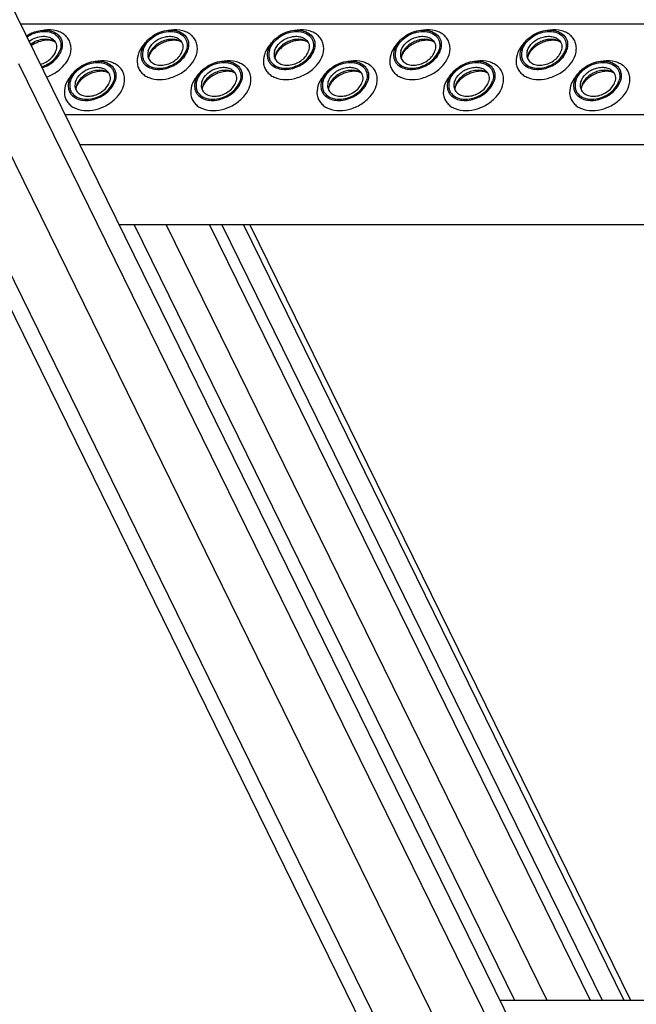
# Model space of a CAD drawing. Header units: millimetres. Extents: x 0 to 2100, y 0 to 2970.
# Tile 14 of 23: x 1361 to 1478, y 1220 to 1406. Entities that reach past the tile are written whole.
import ezdxf

# ---------------------------------------------------------------- set-up
doc = ezdxf.new("R2010")
doc.units = ezdxf.units.MM
doc.header["$LTSCALE"] = 193.6
doc.layers.get('0').update_dxf_attribs({"linetype": 'CONTINUOUS'})

msp = doc.modelspace()

# ---------------------------------------------------------------- linework, layer by layer
at = {"color": 7, "linetype": 'CONTINUOUS'}
for p, q in [((1249.74, 1575.74), (1615.79, 829.81)), ((1324.13, 1481.98), (1640.26, 837.79)), ((1651.29, 1367.48), (1380.32, 1367.48)), ((1397.44, 1367.48), (1469.52, 1220.59)), ((1399.74, 1367.48), (1471.82, 1220.59)), ((1405.09, 1367.48), (1477.18, 1220.59)), ((1452.4, 1220.59), (1723.37, 1220.59))]:
    msp.add_line(p, q, dxfattribs=at)
at = {"color": 9, "linetype": 'CONTINUOUS'}
for p, q in [((1253.97, 1573.53), (1620.02, 827.6)), ((1310.05, 1481.98), (1631.18, 827.6)), ((1361.63, 1405.56), (1632.6, 1405.56)), ((1361.22, 1398.02), (1452.74, 1211.54)), ((1370.09, 1388.33), (1641.06, 1388.33)), ((1372.85, 1382.71), (1643.82, 1382.71)), ((1383.13, 1367.48), (1455.21, 1220.59)), ((1389.23, 1367.48), (1461.31, 1220.59)), ((1403.85, 1367.48), (1475.93, 1220.59))]:
    msp.add_line(p, q, dxfattribs=at)
at = {"color": 7, "linetype": 'CONTINUOUS'}
for centre, radius, start, end in [((1388.45, 1398.91), 2.59, 168.513, 169.2517), ((1388.58, 1398.88), 2.72, 162.7878, 168.4703), ((1412.38, 1398.91), 2.59, 168.513, 169.2517), ((1412.51, 1398.88), 2.72, 162.7878, 168.4703), ((1436.31, 1398.91), 2.59, 168.513, 169.2517), ((1436.44, 1398.88), 2.72, 162.7878, 168.4703), ((1460.24, 1398.91), 2.59, 168.513, 169.2517), ((1460.37, 1398.88), 2.72, 162.7878, 168.4703), ((1374.67, 1393.03), 2.59, 168.513, 169.2517), ((1374.8, 1393.01), 2.72, 162.7878, 168.4703), ((1398.6, 1393.03), 2.59, 168.513, 169.2517), ((1398.73, 1393.01), 2.72, 162.7878, 168.4703), ((1422.53, 1393.03), 2.59, 168.513, 169.2517), ((1422.66, 1393.01), 2.72, 162.7878, 168.4703), ((1446.46, 1393.03), 2.59, 168.513, 169.2517), ((1446.59, 1393.01), 2.72, 162.7878, 168.4703), ((1470.39, 1393.03), 2.59, 168.513, 169.2517), ((1470.52, 1393.01), 2.72, 162.7878, 168.4703)]:
    msp.add_arc(centre, radius, start, end, dxfattribs=at)
for points, knots in [([(1362.76, 1403.26), (1363.4, 1403.68), (1364.77, 1404.29), (1366.62, 1404.41), (1367.91, 1404.04), (1368.69, 1403.56), (1369.25, 1402.89), (1369.45, 1402.36), (1369.5, 1402.08)], [0, 0, 0, 0, 0.287424, 0.55583, 0.677112, 0.789251, 0.895213, 1, 1, 1, 1]), ([(1384.58, 1400.62), (1384.87, 1401.54), (1385.88, 1402.81), (1387.64, 1403.86), (1389.16, 1404.32), (1390.66, 1404.38), (1392, 1404.01), (1393.01, 1403.22), (1393.35, 1402.47), (1393.43, 1402.08)], [0, 0, 0, 0, 0.256023, 0.397887, 0.538537, 0.670709, 0.789982, 0.897281, 1, 1, 1, 1]), ([(1408.51, 1400.62), (1408.8, 1401.54), (1409.81, 1402.81), (1411.57, 1403.86), (1413.09, 1404.32), (1414.59, 1404.38), (1415.93, 1404.01), (1416.94, 1403.22), (1417.28, 1402.47), (1417.36, 1402.08)], [0, 0, 0, 0, 0.256023, 0.397887, 0.538537, 0.670709, 0.789982, 0.897281, 1, 1, 1, 1]), ([(1432.44, 1400.62), (1432.73, 1401.54), (1433.74, 1402.81), (1435.5, 1403.86), (1437.02, 1404.32), (1438.52, 1404.38), (1439.86, 1404.01), (1440.87, 1403.22), (1441.21, 1402.47), (1441.29, 1402.08)], [0, 0, 0, 0, 0.256023, 0.397887, 0.538537, 0.670709, 0.789982, 0.897281, 1, 1, 1, 1]), ([(1456.37, 1400.62), (1456.66, 1401.54), (1457.67, 1402.81), (1459.43, 1403.86), (1460.95, 1404.32), (1462.45, 1404.38), (1463.79, 1404.01), (1464.8, 1403.22), (1465.14, 1402.47), (1465.22, 1402.08)], [0, 0, 0, 0, 0.256023, 0.397887, 0.538537, 0.670709, 0.789982, 0.897281, 1, 1, 1, 1]), ([(1362.86, 1403.06), (1363.57, 1403.55), (1364.79, 1404.05), (1366.45, 1404.14), (1367.56, 1403.91), (1368.48, 1403.38), (1369.09, 1402.59), (1369.33, 1401.61), (1369.22, 1400.94), (1369.12, 1400.62)], [0, 0, 0, 0, 0.290973, 0.428661, 0.555062, 0.669878, 0.777224, 0.884745, 1, 1, 1, 1]), ([(1363.26, 1402.25), (1363.64, 1402.53), (1364.47, 1402.97), (1365.8, 1403.24), (1367.05, 1403.09), (1367.74, 1402.66), (1367.98, 1402.38)], [0, 0, 0, 0, 0.276369, 0.544556, 0.787129, 1, 1, 1, 1]), ([(1368.21, 1402.06), (1367.92, 1402.27), (1367.2, 1402.59), (1365.98, 1402.64), (1364.71, 1402.34), (1363.92, 1401.91), (1363.55, 1401.65)], [0, 0, 0, 0, 0.218133, 0.463132, 0.728602, 1, 1, 1, 1]), ([(1368.21, 1402.06), (1368.03, 1402.19), (1367.45, 1402.41), (1366.35, 1402.46), (1364.99, 1402.14), (1364.1, 1401.69), (1363.68, 1401.4)], [0, 0, 0, 0, 0.14019, 0.378556, 0.679914, 1, 1, 1, 1]), ([(1367.98, 1402.38), (1368.09, 1402.26), (1368.28, 1401.98), (1368.5, 1401.31), (1368.44, 1400.77), (1368.34, 1400.43)], [0, 0, 0, 0, 0.242965, 0.486066, 1, 1, 1, 1]), ([(1384.86, 1400.62), (1385.01, 1401.1), (1385.55, 1402.05), (1386.79, 1403.16), (1388.34, 1403.91), (1389.98, 1404.19), (1391.5, 1403.96), (1392.51, 1403.3), (1392.99, 1402.57), (1393.25, 1401.73), (1393.19, 1401.04), (1393.05, 1400.62)], [0, 0, 0, 0, 0.126005, 0.265198, 0.409334, 0.548109, 0.673462, 0.783988, 0.836431, 0.88895, 1, 1, 1, 1]), ([(1385.82, 1400.43), (1386, 1401.01), (1386.59, 1401.82), (1387.63, 1402.58), (1388.56, 1402.99), (1389.53, 1403.19), (1390.47, 1403.17), (1391.3, 1402.91), (1391.74, 1402.58), (1391.91, 1402.38)], [0, 0, 0, 0, 0.246125, 0.38243, 0.520512, 0.654784, 0.780538, 0.895274, 1, 1, 1, 1]), ([(1392.14, 1402.06), (1391.69, 1402.39), (1390.79, 1402.65), (1389.59, 1402.57), (1388.63, 1402.31), (1387.73, 1401.85), (1386.94, 1401.24), (1386.34, 1400.52), (1386.07, 1399.96), (1385.98, 1399.69)], [0, 0, 0, 0, 0.223873, 0.351612, 0.485909, 0.622361, 0.75614, 0.882948, 1, 1, 1, 1]), ([(1392.14, 1402.06), (1392.02, 1402.15), (1391.67, 1402.31), (1390.98, 1402.44), (1390.08, 1402.41), (1388.71, 1402.08), (1387.43, 1401.37), (1386.48, 1400.41), (1386.15, 1399.9), (1386.04, 1399.66)], [0, 0, 0, 0, 0.061788, 0.160605, 0.290161, 0.439176, 0.748377, 0.887348, 1, 1, 1, 1]), ([(1391.91, 1402.38), (1392.02, 1402.26), (1392.21, 1401.98), (1392.43, 1401.31), (1392.37, 1400.77), (1392.27, 1400.43)], [0, 0, 0, 0, 0.242965, 0.486066, 1, 1, 1, 1]), ([(1408.79, 1400.62), (1408.94, 1401.1), (1409.48, 1402.05), (1410.72, 1403.16), (1412.27, 1403.91), (1413.91, 1404.19), (1415.42, 1403.96), (1416.44, 1403.3), (1416.92, 1402.57), (1417.18, 1401.73), (1417.12, 1401.04), (1416.98, 1400.62)], [0, 0, 0, 0, 0.126005, 0.265198, 0.409334, 0.548109, 0.673462, 0.783988, 0.836431, 0.88895, 1, 1, 1, 1]), ([(1409.75, 1400.43), (1409.93, 1401.01), (1410.52, 1401.82), (1411.56, 1402.58), (1412.49, 1402.99), (1413.46, 1403.19), (1414.4, 1403.17), (1415.23, 1402.91), (1415.67, 1402.58), (1415.84, 1402.38)], [0, 0, 0, 0, 0.246125, 0.38243, 0.520512, 0.654784, 0.780538, 0.895274, 1, 1, 1, 1]), ([(1416.07, 1402.06), (1415.62, 1402.39), (1414.72, 1402.65), (1413.52, 1402.57), (1412.56, 1402.31), (1411.66, 1401.85), (1410.87, 1401.24), (1410.27, 1400.52), (1410, 1399.96), (1409.91, 1399.69)], [0, 0, 0, 0, 0.223873, 0.351612, 0.485909, 0.622361, 0.75614, 0.882948, 1, 1, 1, 1]), ([(1416.07, 1402.06), (1415.95, 1402.15), (1415.6, 1402.31), (1414.91, 1402.44), (1414.01, 1402.41), (1412.64, 1402.08), (1411.36, 1401.37), (1410.41, 1400.41), (1410.08, 1399.9), (1409.97, 1399.66)], [0, 0, 0, 0, 0.061788, 0.160605, 0.290161, 0.439176, 0.748377, 0.887348, 1, 1, 1, 1]), ([(1415.84, 1402.38), (1415.95, 1402.26), (1416.14, 1401.98), (1416.36, 1401.31), (1416.3, 1400.77), (1416.2, 1400.43)], [0, 0, 0, 0, 0.242965, 0.486066, 1, 1, 1, 1]), ([(1432.72, 1400.62), (1432.87, 1401.1), (1433.41, 1402.05), (1434.65, 1403.16), (1436.2, 1403.91), (1437.84, 1404.19), (1439.35, 1403.96), (1440.37, 1403.3), (1440.85, 1402.57), (1441.11, 1401.73), (1441.05, 1401.04), (1440.91, 1400.62)], [0, 0, 0, 0, 0.126005, 0.265198, 0.409334, 0.548109, 0.673462, 0.783988, 0.836431, 0.88895, 1, 1, 1, 1]), ([(1433.68, 1400.43), (1433.86, 1401.01), (1434.45, 1401.82), (1435.49, 1402.58), (1436.42, 1402.99), (1437.39, 1403.19), (1438.33, 1403.17), (1439.16, 1402.91), (1439.6, 1402.58), (1439.77, 1402.38)], [0, 0, 0, 0, 0.246125, 0.38243, 0.520512, 0.654784, 0.780538, 0.895274, 1, 1, 1, 1]), ([(1440, 1402.06), (1439.55, 1402.39), (1438.65, 1402.65), (1437.45, 1402.57), (1436.49, 1402.31), (1435.59, 1401.85), (1434.8, 1401.24), (1434.2, 1400.52), (1433.93, 1399.96), (1433.84, 1399.69)], [0, 0, 0, 0, 0.223873, 0.351612, 0.485909, 0.622361, 0.75614, 0.882948, 1, 1, 1, 1]), ([(1440, 1402.06), (1439.88, 1402.15), (1439.53, 1402.31), (1438.84, 1402.44), (1437.94, 1402.41), (1436.57, 1402.08), (1435.29, 1401.37), (1434.34, 1400.41), (1434.01, 1399.9), (1433.9, 1399.66)], [0, 0, 0, 0, 0.061788, 0.160605, 0.290161, 0.439176, 0.748377, 0.887348, 1, 1, 1, 1]), ([(1439.77, 1402.38), (1439.88, 1402.26), (1440.07, 1401.98), (1440.29, 1401.31), (1440.23, 1400.77), (1440.13, 1400.43)], [0, 0, 0, 0, 0.242965, 0.486066, 1, 1, 1, 1]), ([(1456.65, 1400.62), (1456.8, 1401.1), (1457.34, 1402.05), (1458.58, 1403.16), (1460.13, 1403.91), (1461.77, 1404.19), (1463.28, 1403.96), (1464.3, 1403.3), (1464.78, 1402.57), (1465.04, 1401.73), (1464.98, 1401.04), (1464.84, 1400.62)], [0, 0, 0, 0, 0.126005, 0.265198, 0.409334, 0.548109, 0.673462, 0.783988, 0.836431, 0.88895, 1, 1, 1, 1]), ([(1457.61, 1400.43), (1457.79, 1401.01), (1458.38, 1401.82), (1459.42, 1402.58), (1460.35, 1402.99), (1461.32, 1403.19), (1462.26, 1403.17), (1463.09, 1402.91), (1463.53, 1402.58), (1463.7, 1402.38)], [0, 0, 0, 0, 0.246125, 0.38243, 0.520512, 0.654784, 0.780538, 0.895274, 1, 1, 1, 1]), ([(1463.93, 1402.06), (1463.48, 1402.39), (1462.58, 1402.65), (1461.38, 1402.57), (1460.42, 1402.31), (1459.51, 1401.85), (1458.73, 1401.24), (1458.13, 1400.52), (1457.86, 1399.96), (1457.77, 1399.69)], [0, 0, 0, 0, 0.223873, 0.351612, 0.485909, 0.622361, 0.75614, 0.882948, 1, 1, 1, 1]), ([(1463.93, 1402.06), (1463.81, 1402.15), (1463.46, 1402.31), (1462.77, 1402.44), (1461.87, 1402.41), (1460.5, 1402.08), (1459.22, 1401.37), (1458.27, 1400.41), (1457.94, 1399.9), (1457.83, 1399.66)], [0, 0, 0, 0, 0.061788, 0.160605, 0.290161, 0.439176, 0.748377, 0.887348, 1, 1, 1, 1]), ([(1463.7, 1402.38), (1463.81, 1402.26), (1464, 1401.98), (1464.22, 1401.31), (1464.16, 1400.77), (1464.06, 1400.43)], [0, 0, 0, 0, 0.242965, 0.486066, 1, 1, 1, 1]), ([(1365.63, 1397.41), (1366.45, 1397.67), (1367.9, 1398.5), (1368.9, 1399.88), (1369.12, 1400.62)], [0, 0, 0, 0, 0.525775, 1, 1, 1, 1]), ([(1365.73, 1397.21), (1366.59, 1397.5), (1368.11, 1398.38), (1369.16, 1399.84), (1369.4, 1400.62)], [0, 0, 0, 0, 0.525888, 1, 1, 1, 1]), ([(1369.5, 1402.08), (1369.52, 1401.97), (1369.58, 1401.48), (1369.51, 1400.98), (1369.4, 1400.62)], [0, 0, 0, 0, 0.240827, 1, 1, 1, 1]), ([(1384.58, 1400.62), (1384.44, 1400.16), (1384.37, 1399.42), (1384.65, 1398.53), (1384.91, 1398.15), (1385.06, 1397.98)], [0, 0, 0, 0, 0.513998, 0.757111, 1, 1, 1, 1]), ([(1384.86, 1400.62), (1384.72, 1400.19), (1384.66, 1399.5), (1384.92, 1398.67), (1385.4, 1397.94), (1386.42, 1397.28), (1387.93, 1397.05), (1389.57, 1397.33), (1391.12, 1398.08), (1392.36, 1399.18), (1392.9, 1400.13), (1393.05, 1400.62)], [0, 0, 0, 0, 0.11105, 0.163569, 0.216012, 0.326538, 0.451891, 0.590666, 0.734802, 0.873995, 1, 1, 1, 1]), ([(1385.06, 1397.98), (1385.29, 1397.71), (1385.89, 1397.26), (1387.01, 1396.9), (1388.28, 1396.87), (1389.6, 1397.14), (1390.87, 1397.7), (1392.29, 1398.73), (1393.09, 1399.83), (1393.33, 1400.62)], [0, 0, 0, 0, 0.104679, 0.219356, 0.345073, 0.479342, 0.617452, 0.753801, 1, 1, 1, 1]), ([(1393.43, 1402.08), (1393.45, 1401.97), (1393.51, 1401.48), (1393.44, 1400.98), (1393.33, 1400.62)], [0, 0, 0, 0, 0.240827, 1, 1, 1, 1]), ([(1408.51, 1400.62), (1408.37, 1400.16), (1408.3, 1399.42), (1408.58, 1398.53), (1408.84, 1398.15), (1408.99, 1397.98)], [0, 0, 0, 0, 0.513998, 0.757111, 1, 1, 1, 1]), ([(1408.79, 1400.62), (1408.65, 1400.19), (1408.59, 1399.5), (1408.85, 1398.67), (1409.33, 1397.94), (1410.34, 1397.28), (1411.86, 1397.05), (1413.5, 1397.33), (1415.05, 1398.08), (1416.29, 1399.18), (1416.83, 1400.13), (1416.98, 1400.62)], [0, 0, 0, 0, 0.11105, 0.163569, 0.216012, 0.326538, 0.451891, 0.590666, 0.734802, 0.873995, 1, 1, 1, 1]), ([(1408.99, 1397.98), (1409.22, 1397.71), (1409.82, 1397.26), (1410.94, 1396.9), (1412.21, 1396.87), (1413.53, 1397.14), (1414.8, 1397.7), (1416.22, 1398.73), (1417.02, 1399.83), (1417.26, 1400.62)], [0, 0, 0, 0, 0.104679, 0.219356, 0.345073, 0.479342, 0.617452, 0.753801, 1, 1, 1, 1]), ([(1417.36, 1402.08), (1417.38, 1401.97), (1417.44, 1401.48), (1417.37, 1400.98), (1417.26, 1400.62)], [0, 0, 0, 0, 0.240827, 1, 1, 1, 1]), ([(1432.44, 1400.62), (1432.3, 1400.16), (1432.23, 1399.42), (1432.51, 1398.53), (1432.77, 1398.15), (1432.92, 1397.98)], [0, 0, 0, 0, 0.513998, 0.757111, 1, 1, 1, 1]), ([(1432.72, 1400.62), (1432.58, 1400.19), (1432.52, 1399.5), (1432.78, 1398.67), (1433.26, 1397.94), (1434.27, 1397.28), (1435.79, 1397.05), (1437.43, 1397.33), (1438.98, 1398.08), (1440.22, 1399.18), (1440.76, 1400.13), (1440.91, 1400.62)], [0, 0, 0, 0, 0.11105, 0.163569, 0.216012, 0.326538, 0.451891, 0.590666, 0.734802, 0.873995, 1, 1, 1, 1]), ([(1432.92, 1397.98), (1433.15, 1397.71), (1433.75, 1397.26), (1434.87, 1396.9), (1436.14, 1396.87), (1437.46, 1397.14), (1438.73, 1397.7), (1440.15, 1398.73), (1440.95, 1399.83), (1441.19, 1400.62)], [0, 0, 0, 0, 0.104679, 0.219356, 0.345073, 0.479342, 0.617452, 0.753801, 1, 1, 1, 1]), ([(1441.29, 1402.08), (1441.31, 1401.97), (1441.37, 1401.48), (1441.3, 1400.98), (1441.19, 1400.62)], [0, 0, 0, 0, 0.240827, 1, 1, 1, 1]), ([(1456.37, 1400.62), (1456.23, 1400.16), (1456.16, 1399.42), (1456.44, 1398.53), (1456.7, 1398.15), (1456.85, 1397.98)], [0, 0, 0, 0, 0.513998, 0.757111, 1, 1, 1, 1]), ([(1456.65, 1400.62), (1456.51, 1400.19), (1456.45, 1399.5), (1456.71, 1398.67), (1457.19, 1397.94), (1458.2, 1397.28), (1459.72, 1397.05), (1461.36, 1397.33), (1462.91, 1398.08), (1464.15, 1399.18), (1464.69, 1400.13), (1464.84, 1400.62)], [0, 0, 0, 0, 0.11105, 0.163569, 0.216012, 0.326538, 0.451891, 0.590666, 0.734802, 0.873995, 1, 1, 1, 1]), ([(1456.85, 1397.98), (1457.08, 1397.71), (1457.68, 1397.26), (1458.8, 1396.9), (1460.07, 1396.87), (1461.39, 1397.14), (1462.66, 1397.7), (1464.08, 1398.73), (1464.88, 1399.83), (1465.12, 1400.62)], [0, 0, 0, 0, 0.104679, 0.219356, 0.345073, 0.479342, 0.617452, 0.753801, 1, 1, 1, 1]), ([(1465.22, 1402.08), (1465.24, 1401.97), (1465.3, 1401.48), (1465.23, 1400.98), (1465.12, 1400.62)], [0, 0, 0, 0, 0.240827, 1, 1, 1, 1]), ([(1365.42, 1397.85), (1366.09, 1398.04), (1367.31, 1398.69), (1368.15, 1399.82), (1368.34, 1400.43)], [0, 0, 0, 0, 0.525171, 1, 1, 1, 1]), ([(1385.82, 1400.43), (1385.8, 1400.34), (1385.71, 1399.99), (1385.7, 1399.62), (1385.75, 1399.36)], [0, 0, 0, 0, 0.262254, 1, 1, 1, 1]), ([(1385.75, 1399.36), (1385.8, 1399.08), (1386.05, 1398.52), (1386.8, 1397.93), (1387.79, 1397.66), (1388.89, 1397.7), (1390.01, 1398.04), (1391.31, 1398.81), (1392.06, 1399.75), (1392.27, 1400.43)], [0, 0, 0, 0, 0.102742, 0.21, 0.32922, 0.461363, 0.602021, 0.743916, 1, 1, 1, 1]), ([(1385.94, 1399.39), (1385.93, 1399.35), (1385.89, 1399.21), (1385.87, 1399.08), (1385.87, 1398.98)], [0, 0, 0, 0, 0.304395, 1, 1, 1, 1]), ([(1386.04, 1399.66), (1386.03, 1399.63), (1385.99, 1399.55), (1385.96, 1399.45), (1385.94, 1399.39)], [0, 0, 0, 0, 0.268631, 1, 1, 1, 1]), ([(1409.75, 1400.43), (1409.72, 1400.34), (1409.64, 1399.99), (1409.63, 1399.62), (1409.68, 1399.36)], [0, 0, 0, 0, 0.262254, 1, 1, 1, 1]), ([(1409.68, 1399.36), (1409.73, 1399.08), (1409.98, 1398.52), (1410.73, 1397.93), (1411.71, 1397.66), (1412.82, 1397.7), (1413.94, 1398.04), (1415.24, 1398.81), (1415.99, 1399.75), (1416.2, 1400.43)], [0, 0, 0, 0, 0.102742, 0.21, 0.32922, 0.461363, 0.602021, 0.743916, 1, 1, 1, 1]), ([(1409.87, 1399.39), (1409.86, 1399.35), (1409.82, 1399.21), (1409.8, 1399.08), (1409.8, 1398.98)], [0, 0, 0, 0, 0.304395, 1, 1, 1, 1]), ([(1409.97, 1399.66), (1409.96, 1399.63), (1409.92, 1399.55), (1409.89, 1399.45), (1409.87, 1399.39)], [0, 0, 0, 0, 0.268631, 1, 1, 1, 1]), ([(1433.68, 1400.43), (1433.65, 1400.34), (1433.57, 1399.99), (1433.56, 1399.62), (1433.61, 1399.36)], [0, 0, 0, 0, 0.262254, 1, 1, 1, 1]), ([(1433.61, 1399.36), (1433.66, 1399.08), (1433.91, 1398.52), (1434.66, 1397.93), (1435.64, 1397.66), (1436.75, 1397.7), (1437.87, 1398.04), (1439.17, 1398.81), (1439.92, 1399.75), (1440.13, 1400.43)], [0, 0, 0, 0, 0.102742, 0.21, 0.32922, 0.461363, 0.602021, 0.743916, 1, 1, 1, 1]), ([(1433.8, 1399.39), (1433.79, 1399.35), (1433.75, 1399.21), (1433.73, 1399.08), (1433.73, 1398.98)], [0, 0, 0, 0, 0.304395, 1, 1, 1, 1]), ([(1433.9, 1399.66), (1433.89, 1399.63), (1433.85, 1399.55), (1433.82, 1399.45), (1433.8, 1399.39)], [0, 0, 0, 0, 0.268631, 1, 1, 1, 1]), ([(1457.61, 1400.43), (1457.58, 1400.34), (1457.5, 1399.99), (1457.49, 1399.62), (1457.54, 1399.36)], [0, 0, 0, 0, 0.262254, 1, 1, 1, 1]), ([(1457.54, 1399.36), (1457.59, 1399.08), (1457.84, 1398.52), (1458.59, 1397.93), (1459.57, 1397.66), (1460.68, 1397.7), (1461.8, 1398.04), (1463.1, 1398.81), (1463.85, 1399.75), (1464.06, 1400.43)], [0, 0, 0, 0, 0.102742, 0.21, 0.32922, 0.461363, 0.602021, 0.743916, 1, 1, 1, 1]), ([(1457.73, 1399.39), (1457.72, 1399.35), (1457.68, 1399.21), (1457.66, 1399.08), (1457.66, 1398.98)], [0, 0, 0, 0, 0.304395, 1, 1, 1, 1]), ([(1457.83, 1399.66), (1457.82, 1399.63), (1457.78, 1399.55), (1457.75, 1399.45), (1457.73, 1399.39)], [0, 0, 0, 0, 0.268631, 1, 1, 1, 1]), ([(1370.8, 1394.74), (1371.09, 1395.67), (1372.1, 1396.94), (1373.86, 1397.98), (1375.38, 1398.45), (1376.88, 1398.51), (1378.22, 1398.14), (1379.23, 1397.35), (1379.57, 1396.59), (1379.65, 1396.21)], [0, 0, 0, 0, 0.256023, 0.397887, 0.538537, 0.670709, 0.789982, 0.897281, 1, 1, 1, 1]), ([(1371.08, 1394.74), (1371.23, 1395.23), (1371.77, 1396.18), (1373.01, 1397.29), (1374.56, 1398.03), (1376.2, 1398.31), (1377.71, 1398.08), (1378.73, 1397.42), (1379.21, 1396.69), (1379.47, 1395.86), (1379.41, 1395.17), (1379.27, 1394.74)], [0, 0, 0, 0, 0.126005, 0.265198, 0.409334, 0.548109, 0.673462, 0.783988, 0.836431, 0.88895, 1, 1, 1, 1]), ([(1372.04, 1394.56), (1372.22, 1395.14), (1372.81, 1395.95), (1373.85, 1396.7), (1374.78, 1397.12), (1375.75, 1397.32), (1376.69, 1397.29), (1377.52, 1397.04), (1377.96, 1396.7), (1378.13, 1396.51)], [0, 0, 0, 0, 0.246125, 0.38243, 0.520512, 0.654784, 0.780538, 0.895274, 1, 1, 1, 1]), ([(1394.73, 1394.74), (1395.02, 1395.67), (1396.03, 1396.94), (1397.79, 1397.98), (1399.31, 1398.45), (1400.81, 1398.51), (1402.15, 1398.14), (1403.16, 1397.35), (1403.5, 1396.59), (1403.58, 1396.21)], [0, 0, 0, 0, 0.256023, 0.397887, 0.538537, 0.670709, 0.789982, 0.897281, 1, 1, 1, 1]), ([(1395.01, 1394.74), (1395.16, 1395.23), (1395.7, 1396.18), (1396.94, 1397.29), (1398.49, 1398.03), (1400.12, 1398.31), (1401.64, 1398.08), (1402.66, 1397.42), (1403.14, 1396.69), (1403.4, 1395.86), (1403.33, 1395.17), (1403.2, 1394.74)], [0, 0, 0, 0, 0.126005, 0.265198, 0.409334, 0.548109, 0.673462, 0.783988, 0.836431, 0.88895, 1, 1, 1, 1]), ([(1395.97, 1394.56), (1396.15, 1395.14), (1396.74, 1395.95), (1397.78, 1396.7), (1398.71, 1397.12), (1399.68, 1397.32), (1400.62, 1397.29), (1401.45, 1397.04), (1401.89, 1396.7), (1402.06, 1396.51)], [0, 0, 0, 0, 0.246125, 0.38243, 0.520512, 0.654784, 0.780538, 0.895274, 1, 1, 1, 1]), ([(1418.66, 1394.74), (1418.95, 1395.67), (1419.96, 1396.94), (1421.72, 1397.98), (1423.24, 1398.45), (1424.74, 1398.51), (1426.08, 1398.14), (1427.09, 1397.35), (1427.43, 1396.59), (1427.51, 1396.21)], [0, 0, 0, 0, 0.256023, 0.397887, 0.538537, 0.670709, 0.789982, 0.897281, 1, 1, 1, 1]), ([(1418.94, 1394.74), (1419.09, 1395.23), (1419.63, 1396.18), (1420.87, 1397.29), (1422.42, 1398.03), (1424.05, 1398.31), (1425.57, 1398.08), (1426.59, 1397.42), (1427.07, 1396.69), (1427.33, 1395.86), (1427.26, 1395.17), (1427.13, 1394.74)], [0, 0, 0, 0, 0.126005, 0.265198, 0.409334, 0.548109, 0.673462, 0.783988, 0.836431, 0.88895, 1, 1, 1, 1]), ([(1419.9, 1394.56), (1420.08, 1395.14), (1420.67, 1395.95), (1421.71, 1396.7), (1422.64, 1397.12), (1423.61, 1397.32), (1424.55, 1397.29), (1425.38, 1397.04), (1425.82, 1396.7), (1425.99, 1396.51)], [0, 0, 0, 0, 0.246125, 0.38243, 0.520512, 0.654784, 0.780538, 0.895274, 1, 1, 1, 1]), ([(1442.59, 1394.74), (1442.88, 1395.67), (1443.89, 1396.94), (1445.65, 1397.98), (1447.17, 1398.45), (1448.67, 1398.51), (1450.01, 1398.14), (1451.02, 1397.35), (1451.36, 1396.59), (1451.44, 1396.21)], [0, 0, 0, 0, 0.256023, 0.397887, 0.538537, 0.670709, 0.789982, 0.897281, 1, 1, 1, 1]), ([(1442.87, 1394.74), (1443.01, 1395.23), (1443.56, 1396.18), (1444.8, 1397.29), (1446.35, 1398.03), (1447.98, 1398.31), (1449.5, 1398.08), (1450.52, 1397.42), (1451, 1396.69), (1451.26, 1395.86), (1451.19, 1395.17), (1451.06, 1394.74)], [0, 0, 0, 0, 0.126005, 0.265198, 0.409334, 0.548109, 0.673462, 0.783988, 0.836431, 0.88895, 1, 1, 1, 1]), ([(1443.83, 1394.56), (1444.01, 1395.14), (1444.6, 1395.95), (1445.64, 1396.7), (1446.57, 1397.12), (1447.54, 1397.32), (1448.48, 1397.29), (1449.31, 1397.04), (1449.75, 1396.7), (1449.92, 1396.51)], [0, 0, 0, 0, 0.246125, 0.38243, 0.520512, 0.654784, 0.780538, 0.895274, 1, 1, 1, 1]), ([(1466.52, 1394.74), (1466.81, 1395.67), (1467.82, 1396.94), (1469.58, 1397.98), (1471.1, 1398.45), (1472.6, 1398.51), (1473.94, 1398.14), (1474.95, 1397.35), (1475.29, 1396.59), (1475.37, 1396.21)], [0, 0, 0, 0, 0.256023, 0.397887, 0.538537, 0.670709, 0.789982, 0.897281, 1, 1, 1, 1]), ([(1466.8, 1394.74), (1466.94, 1395.23), (1467.49, 1396.18), (1468.73, 1397.29), (1470.28, 1398.03), (1471.91, 1398.31), (1473.43, 1398.08), (1474.45, 1397.42), (1474.93, 1396.69), (1475.19, 1395.86), (1475.12, 1395.17), (1474.99, 1394.74)], [0, 0, 0, 0, 0.126005, 0.265198, 0.409334, 0.548109, 0.673462, 0.783988, 0.836431, 0.88895, 1, 1, 1, 1]), ([(1467.76, 1394.56), (1467.94, 1395.14), (1468.53, 1395.95), (1469.57, 1396.7), (1470.5, 1397.12), (1471.47, 1397.32), (1472.41, 1397.29), (1473.24, 1397.04), (1473.68, 1396.7), (1473.85, 1396.51)], [0, 0, 0, 0, 0.246125, 0.38243, 0.520512, 0.654784, 0.780538, 0.895274, 1, 1, 1, 1]), ([(1378.36, 1396.18), (1377.91, 1396.52), (1377.01, 1396.78), (1375.81, 1396.7), (1374.85, 1396.43), (1373.94, 1395.98), (1373.16, 1395.37), (1372.56, 1394.64), (1372.29, 1394.09), (1372.2, 1393.81)], [0, 0, 0, 0, 0.223873, 0.351612, 0.485909, 0.622361, 0.75614, 0.882948, 1, 1, 1, 1]), ([(1378.36, 1396.18), (1378.24, 1396.27), (1377.89, 1396.44), (1377.2, 1396.57), (1376.3, 1396.53), (1374.93, 1396.2), (1373.65, 1395.49), (1372.7, 1394.54), (1372.37, 1394.03), (1372.26, 1393.78)], [0, 0, 0, 0, 0.061788, 0.160605, 0.290161, 0.439176, 0.748377, 0.887348, 1, 1, 1, 1]), ([(1378.13, 1396.51), (1378.24, 1396.38), (1378.43, 1396.1), (1378.65, 1395.44), (1378.59, 1394.89), (1378.49, 1394.56)], [0, 0, 0, 0, 0.242965, 0.486066, 1, 1, 1, 1]), ([(1379.65, 1396.21), (1379.67, 1396.09), (1379.73, 1395.6), (1379.66, 1395.1), (1379.55, 1394.74)], [0, 0, 0, 0, 0.240827, 1, 1, 1, 1]), ([(1402.29, 1396.18), (1401.84, 1396.52), (1400.94, 1396.78), (1399.74, 1396.7), (1398.78, 1396.43), (1397.87, 1395.98), (1397.09, 1395.37), (1396.49, 1394.64), (1396.22, 1394.09), (1396.13, 1393.81)], [0, 0, 0, 0, 0.223873, 0.351612, 0.485909, 0.622361, 0.75614, 0.882948, 1, 1, 1, 1]), ([(1402.29, 1396.18), (1402.17, 1396.27), (1401.82, 1396.44), (1401.13, 1396.57), (1400.23, 1396.53), (1398.86, 1396.2), (1397.57, 1395.49), (1396.63, 1394.54), (1396.3, 1394.03), (1396.19, 1393.78)], [0, 0, 0, 0, 0.061788, 0.160605, 0.290161, 0.439176, 0.748377, 0.887348, 1, 1, 1, 1]), ([(1402.06, 1396.51), (1402.17, 1396.38), (1402.36, 1396.1), (1402.58, 1395.44), (1402.52, 1394.89), (1402.42, 1394.56)], [0, 0, 0, 0, 0.242965, 0.486066, 1, 1, 1, 1]), ([(1403.58, 1396.21), (1403.6, 1396.09), (1403.66, 1395.6), (1403.59, 1395.1), (1403.48, 1394.74)], [0, 0, 0, 0, 0.240827, 1, 1, 1, 1]), ([(1426.22, 1396.18), (1425.77, 1396.52), (1424.87, 1396.78), (1423.67, 1396.7), (1422.71, 1396.43), (1421.8, 1395.98), (1421.02, 1395.37), (1420.42, 1394.64), (1420.15, 1394.09), (1420.06, 1393.81)], [0, 0, 0, 0, 0.223873, 0.351612, 0.485909, 0.622361, 0.75614, 0.882948, 1, 1, 1, 1]), ([(1426.22, 1396.18), (1426.1, 1396.27), (1425.75, 1396.44), (1425.06, 1396.57), (1424.16, 1396.53), (1422.79, 1396.2), (1421.5, 1395.49), (1420.56, 1394.54), (1420.23, 1394.03), (1420.12, 1393.78)], [0, 0, 0, 0, 0.061788, 0.160605, 0.290161, 0.439176, 0.748377, 0.887348, 1, 1, 1, 1]), ([(1425.99, 1396.51), (1426.1, 1396.38), (1426.29, 1396.1), (1426.51, 1395.44), (1426.45, 1394.89), (1426.35, 1394.56)], [0, 0, 0, 0, 0.242965, 0.486066, 1, 1, 1, 1]), ([(1427.51, 1396.21), (1427.53, 1396.09), (1427.59, 1395.6), (1427.52, 1395.1), (1427.41, 1394.74)], [0, 0, 0, 0, 0.240827, 1, 1, 1, 1]), ([(1450.15, 1396.18), (1449.7, 1396.52), (1448.8, 1396.78), (1447.6, 1396.7), (1446.64, 1396.43), (1445.73, 1395.98), (1444.95, 1395.37), (1444.35, 1394.64), (1444.08, 1394.09), (1443.99, 1393.81)], [0, 0, 0, 0, 0.223873, 0.351612, 0.485909, 0.622361, 0.75614, 0.882948, 1, 1, 1, 1]), ([(1450.15, 1396.18), (1450.03, 1396.27), (1449.68, 1396.44), (1448.99, 1396.57), (1448.09, 1396.53), (1446.72, 1396.2), (1445.43, 1395.49), (1444.49, 1394.54), (1444.16, 1394.03), (1444.05, 1393.78)], [0, 0, 0, 0, 0.061788, 0.160605, 0.290161, 0.439176, 0.748377, 0.887348, 1, 1, 1, 1]), ([(1449.92, 1396.51), (1450.03, 1396.38), (1450.22, 1396.1), (1450.44, 1395.44), (1450.38, 1394.89), (1450.28, 1394.56)], [0, 0, 0, 0, 0.242965, 0.486066, 1, 1, 1, 1]), ([(1451.44, 1396.21), (1451.46, 1396.09), (1451.52, 1395.6), (1451.45, 1395.1), (1451.34, 1394.74)], [0, 0, 0, 0, 0.240827, 1, 1, 1, 1]), ([(1474.08, 1396.18), (1473.63, 1396.52), (1472.73, 1396.78), (1471.53, 1396.7), (1470.57, 1396.43), (1469.66, 1395.98), (1468.88, 1395.37), (1468.28, 1394.64), (1468.01, 1394.09), (1467.92, 1393.81)], [0, 0, 0, 0, 0.223873, 0.351612, 0.485909, 0.622361, 0.75614, 0.882948, 1, 1, 1, 1]), ([(1474.08, 1396.18), (1473.96, 1396.27), (1473.61, 1396.44), (1472.92, 1396.57), (1472.02, 1396.53), (1470.65, 1396.2), (1469.36, 1395.49), (1468.42, 1394.54), (1468.09, 1394.03), (1467.98, 1393.78)], [0, 0, 0, 0, 0.061788, 0.160605, 0.290161, 0.439176, 0.748377, 0.887348, 1, 1, 1, 1]), ([(1473.85, 1396.51), (1473.96, 1396.38), (1474.15, 1396.1), (1474.37, 1395.44), (1474.31, 1394.89), (1474.21, 1394.56)], [0, 0, 0, 0, 0.242965, 0.486066, 1, 1, 1, 1]), ([(1475.37, 1396.21), (1475.39, 1396.09), (1475.45, 1395.6), (1475.38, 1395.1), (1475.27, 1394.74)], [0, 0, 0, 0, 0.240827, 1, 1, 1, 1]), ([(1370.8, 1394.74), (1370.66, 1394.29), (1370.59, 1393.55), (1370.87, 1392.65), (1371.13, 1392.27), (1371.28, 1392.1)], [0, 0, 0, 0, 0.513998, 0.757111, 1, 1, 1, 1]), ([(1371.08, 1394.74), (1370.94, 1394.32), (1370.88, 1393.63), (1371.14, 1392.79), (1371.62, 1392.06), (1372.63, 1391.4), (1374.15, 1391.17), (1375.79, 1391.45), (1377.34, 1392.2), (1378.58, 1393.31), (1379.12, 1394.26), (1379.27, 1394.74)], [0, 0, 0, 0, 0.11105, 0.163569, 0.216012, 0.326538, 0.451891, 0.590666, 0.734802, 0.873995, 1, 1, 1, 1]), ([(1371.28, 1392.1), (1371.51, 1391.84), (1372.11, 1391.38), (1373.23, 1391.03), (1374.5, 1390.99), (1375.82, 1391.27), (1377.09, 1391.83), (1378.51, 1392.85), (1379.31, 1393.95), (1379.55, 1394.74)], [0, 0, 0, 0, 0.104679, 0.219356, 0.345073, 0.479342, 0.617452, 0.753801, 1, 1, 1, 1]), ([(1372.04, 1394.56), (1372.01, 1394.47), (1371.93, 1394.12), (1371.92, 1393.74), (1371.97, 1393.48)], [0, 0, 0, 0, 0.262254, 1, 1, 1, 1]), ([(1371.97, 1393.48), (1372.02, 1393.2), (1372.27, 1392.64), (1373.02, 1392.06), (1374, 1391.78), (1375.11, 1391.82), (1376.23, 1392.17), (1377.53, 1392.94), (1378.28, 1393.87), (1378.49, 1394.56)], [0, 0, 0, 0, 0.102742, 0.21, 0.32922, 0.461363, 0.602021, 0.743916, 1, 1, 1, 1]), ([(1372.16, 1393.51), (1372.15, 1393.47), (1372.11, 1393.34), (1372.09, 1393.2), (1372.09, 1393.11)], [0, 0, 0, 0, 0.304395, 1, 1, 1, 1]), ([(1372.26, 1393.78), (1372.25, 1393.76), (1372.21, 1393.67), (1372.18, 1393.58), (1372.16, 1393.51)], [0, 0, 0, 0, 0.268631, 1, 1, 1, 1]), ([(1394.73, 1394.74), (1394.59, 1394.29), (1394.52, 1393.55), (1394.8, 1392.65), (1395.06, 1392.27), (1395.21, 1392.1)], [0, 0, 0, 0, 0.513998, 0.757111, 1, 1, 1, 1]), ([(1395.01, 1394.74), (1394.87, 1394.32), (1394.81, 1393.63), (1395.07, 1392.79), (1395.55, 1392.06), (1396.56, 1391.4), (1398.08, 1391.17), (1399.72, 1391.45), (1401.27, 1392.2), (1402.51, 1393.31), (1403.05, 1394.26), (1403.2, 1394.74)], [0, 0, 0, 0, 0.11105, 0.163569, 0.216012, 0.326538, 0.451891, 0.590666, 0.734802, 0.873995, 1, 1, 1, 1]), ([(1395.21, 1392.1), (1395.44, 1391.84), (1396.04, 1391.38), (1397.16, 1391.03), (1398.43, 1390.99), (1399.75, 1391.27), (1401.02, 1391.83), (1402.44, 1392.85), (1403.24, 1393.95), (1403.48, 1394.74)], [0, 0, 0, 0, 0.104679, 0.219356, 0.345073, 0.479342, 0.617452, 0.753801, 1, 1, 1, 1]), ([(1395.97, 1394.56), (1395.94, 1394.47), (1395.86, 1394.12), (1395.85, 1393.74), (1395.9, 1393.48)], [0, 0, 0, 0, 0.262254, 1, 1, 1, 1]), ([(1395.9, 1393.48), (1395.95, 1393.2), (1396.2, 1392.64), (1396.95, 1392.06), (1397.93, 1391.78), (1399.04, 1391.82), (1400.16, 1392.17), (1401.46, 1392.94), (1402.21, 1393.87), (1402.42, 1394.56)], [0, 0, 0, 0, 0.102742, 0.21, 0.32922, 0.461363, 0.602021, 0.743916, 1, 1, 1, 1]), ([(1396.09, 1393.51), (1396.08, 1393.47), (1396.04, 1393.34), (1396.02, 1393.2), (1396.02, 1393.11)], [0, 0, 0, 0, 0.304395, 1, 1, 1, 1]), ([(1396.19, 1393.78), (1396.18, 1393.76), (1396.14, 1393.67), (1396.11, 1393.58), (1396.09, 1393.51)], [0, 0, 0, 0, 0.268631, 1, 1, 1, 1]), ([(1418.66, 1394.74), (1418.52, 1394.29), (1418.45, 1393.55), (1418.73, 1392.65), (1418.99, 1392.27), (1419.14, 1392.1)], [0, 0, 0, 0, 0.513998, 0.757111, 1, 1, 1, 1]), ([(1418.94, 1394.74), (1418.8, 1394.32), (1418.74, 1393.63), (1419, 1392.79), (1419.48, 1392.06), (1420.49, 1391.4), (1422.01, 1391.17), (1423.65, 1391.45), (1425.2, 1392.2), (1426.44, 1393.31), (1426.98, 1394.26), (1427.13, 1394.74)], [0, 0, 0, 0, 0.11105, 0.163569, 0.216012, 0.326538, 0.451891, 0.590666, 0.734802, 0.873995, 1, 1, 1, 1]), ([(1419.14, 1392.1), (1419.37, 1391.84), (1419.97, 1391.38), (1421.09, 1391.03), (1422.36, 1390.99), (1423.68, 1391.27), (1424.95, 1391.83), (1426.37, 1392.85), (1427.17, 1393.95), (1427.41, 1394.74)], [0, 0, 0, 0, 0.104679, 0.219356, 0.345073, 0.479342, 0.617452, 0.753801, 1, 1, 1, 1]), ([(1419.9, 1394.56), (1419.87, 1394.47), (1419.79, 1394.12), (1419.78, 1393.74), (1419.83, 1393.48)], [0, 0, 0, 0, 0.262254, 1, 1, 1, 1]), ([(1419.83, 1393.48), (1419.88, 1393.2), (1420.13, 1392.64), (1420.88, 1392.06), (1421.86, 1391.78), (1422.97, 1391.82), (1424.09, 1392.17), (1425.39, 1392.94), (1426.14, 1393.87), (1426.35, 1394.56)], [0, 0, 0, 0, 0.102742, 0.21, 0.32922, 0.461363, 0.602021, 0.743916, 1, 1, 1, 1]), ([(1420.02, 1393.51), (1420.01, 1393.47), (1419.97, 1393.34), (1419.95, 1393.2), (1419.95, 1393.11)], [0, 0, 0, 0, 0.304395, 1, 1, 1, 1]), ([(1420.12, 1393.78), (1420.11, 1393.76), (1420.07, 1393.67), (1420.04, 1393.58), (1420.02, 1393.51)], [0, 0, 0, 0, 0.268631, 1, 1, 1, 1]), ([(1442.59, 1394.74), (1442.45, 1394.29), (1442.38, 1393.55), (1442.66, 1392.65), (1442.92, 1392.27), (1443.07, 1392.1)], [0, 0, 0, 0, 0.513998, 0.757111, 1, 1, 1, 1]), ([(1442.87, 1394.74), (1442.73, 1394.32), (1442.67, 1393.63), (1442.93, 1392.79), (1443.41, 1392.06), (1444.42, 1391.4), (1445.94, 1391.17), (1447.58, 1391.45), (1449.13, 1392.2), (1450.37, 1393.31), (1450.91, 1394.26), (1451.06, 1394.74)], [0, 0, 0, 0, 0.11105, 0.163569, 0.216012, 0.326538, 0.451891, 0.590666, 0.734802, 0.873995, 1, 1, 1, 1]), ([(1443.07, 1392.1), (1443.3, 1391.84), (1443.9, 1391.38), (1445.02, 1391.03), (1446.29, 1390.99), (1447.61, 1391.27), (1448.88, 1391.83), (1450.3, 1392.85), (1451.1, 1393.95), (1451.34, 1394.74)], [0, 0, 0, 0, 0.104679, 0.219356, 0.345073, 0.479342, 0.617452, 0.753801, 1, 1, 1, 1]), ([(1443.83, 1394.56), (1443.8, 1394.47), (1443.72, 1394.12), (1443.71, 1393.74), (1443.76, 1393.48)], [0, 0, 0, 0, 0.262254, 1, 1, 1, 1]), ([(1443.76, 1393.48), (1443.81, 1393.2), (1444.06, 1392.64), (1444.81, 1392.06), (1445.79, 1391.78), (1446.9, 1391.82), (1448.02, 1392.17), (1449.32, 1392.94), (1450.07, 1393.87), (1450.28, 1394.56)], [0, 0, 0, 0, 0.102742, 0.21, 0.32922, 0.461363, 0.602021, 0.743916, 1, 1, 1, 1]), ([(1443.95, 1393.51), (1443.94, 1393.47), (1443.9, 1393.34), (1443.88, 1393.2), (1443.88, 1393.11)], [0, 0, 0, 0, 0.304395, 1, 1, 1, 1]), ([(1444.05, 1393.78), (1444.04, 1393.76), (1444, 1393.67), (1443.97, 1393.58), (1443.95, 1393.51)], [0, 0, 0, 0, 0.268631, 1, 1, 1, 1]), ([(1466.52, 1394.74), (1466.38, 1394.29), (1466.31, 1393.55), (1466.59, 1392.65), (1466.85, 1392.27), (1467, 1392.1)], [0, 0, 0, 0, 0.513998, 0.757111, 1, 1, 1, 1]), ([(1466.8, 1394.74), (1466.66, 1394.32), (1466.6, 1393.63), (1466.86, 1392.79), (1467.34, 1392.06), (1468.35, 1391.4), (1469.87, 1391.17), (1471.51, 1391.45), (1473.06, 1392.2), (1474.3, 1393.31), (1474.84, 1394.26), (1474.99, 1394.74)], [0, 0, 0, 0, 0.11105, 0.163569, 0.216012, 0.326538, 0.451891, 0.590666, 0.734802, 0.873995, 1, 1, 1, 1]), ([(1467, 1392.1), (1467.23, 1391.84), (1467.83, 1391.38), (1468.95, 1391.03), (1470.22, 1390.99), (1471.54, 1391.27), (1472.81, 1391.83), (1474.23, 1392.85), (1475.03, 1393.95), (1475.27, 1394.74)], [0, 0, 0, 0, 0.104679, 0.219356, 0.345073, 0.479342, 0.617452, 0.753801, 1, 1, 1, 1]), ([(1467.76, 1394.56), (1467.73, 1394.47), (1467.65, 1394.12), (1467.64, 1393.74), (1467.69, 1393.48)], [0, 0, 0, 0, 0.262254, 1, 1, 1, 1]), ([(1467.69, 1393.48), (1467.74, 1393.2), (1467.99, 1392.64), (1468.74, 1392.06), (1469.72, 1391.78), (1470.83, 1391.82), (1471.95, 1392.17), (1473.25, 1392.94), (1474, 1393.87), (1474.21, 1394.56)], [0, 0, 0, 0, 0.102742, 0.21, 0.32922, 0.461363, 0.602021, 0.743916, 1, 1, 1, 1]), ([(1467.88, 1393.51), (1467.87, 1393.47), (1467.83, 1393.34), (1467.81, 1393.2), (1467.81, 1393.11)], [0, 0, 0, 0, 0.304395, 1, 1, 1, 1]), ([(1467.98, 1393.78), (1467.97, 1393.76), (1467.93, 1393.67), (1467.9, 1393.58), (1467.88, 1393.51)], [0, 0, 0, 0, 0.268631, 1, 1, 1, 1])]:
    msp.add_open_spline(points, degree=3, knots=knots, dxfattribs=at)
at = {"color": 9, "linetype": 'CONTINUOUS'}
for points, knots in [([(1371.01, 1399.69), (1371.11, 1400.01), (1371.23, 1400.66), (1371.16, 1401.64), (1370.82, 1402.53), (1370.22, 1403.28), (1369.41, 1403.86), (1368.05, 1404.38), (1366.9, 1404.43), (1366.14, 1404.34)], [0, 0, 0, 0, 0.124427, 0.241633, 0.355221, 0.4698, 0.589692, 0.717812, 1, 1, 1, 1]), ([(1394.94, 1399.69), (1395.04, 1400.01), (1395.16, 1400.66), (1395.09, 1401.64), (1394.75, 1402.53), (1394.15, 1403.28), (1393.34, 1403.86), (1391.98, 1404.38), (1390.83, 1404.43), (1390.07, 1404.34)], [0, 0, 0, 0, 0.124427, 0.241633, 0.355221, 0.4698, 0.589692, 0.717812, 1, 1, 1, 1]), ([(1418.87, 1399.69), (1418.97, 1400.01), (1419.09, 1400.66), (1419.02, 1401.64), (1418.68, 1402.53), (1418.08, 1403.28), (1417.27, 1403.86), (1415.91, 1404.38), (1414.76, 1404.43), (1414, 1404.34)], [0, 0, 0, 0, 0.124427, 0.241633, 0.355221, 0.4698, 0.589692, 0.717812, 1, 1, 1, 1]), ([(1442.8, 1399.69), (1442.9, 1400.01), (1443.02, 1400.66), (1442.95, 1401.64), (1442.61, 1402.53), (1442.01, 1403.28), (1441.2, 1403.86), (1439.84, 1404.38), (1438.69, 1404.43), (1437.93, 1404.34)], [0, 0, 0, 0, 0.124427, 0.241633, 0.355221, 0.4698, 0.589692, 0.717812, 1, 1, 1, 1]), ([(1466.73, 1399.69), (1466.83, 1400.01), (1466.95, 1400.66), (1466.88, 1401.64), (1466.54, 1402.53), (1465.94, 1403.28), (1465.13, 1403.86), (1463.77, 1404.38), (1462.62, 1404.43), (1461.86, 1404.34)], [0, 0, 0, 0, 0.124427, 0.241633, 0.355221, 0.4698, 0.589692, 0.717812, 1, 1, 1, 1]), ([(1385.33, 1402.01), (1385.16, 1401.84), (1384.55, 1401.15), (1384.09, 1400.33), (1383.89, 1399.69)], [0, 0, 0, 0, 0.264819, 1, 1, 1, 1]), ([(1409.26, 1402.01), (1409.09, 1401.84), (1408.48, 1401.15), (1408.01, 1400.33), (1407.82, 1399.69)], [0, 0, 0, 0, 0.264819, 1, 1, 1, 1]), ([(1433.19, 1402.01), (1433.02, 1401.84), (1432.41, 1401.15), (1431.94, 1400.33), (1431.75, 1399.69)], [0, 0, 0, 0, 0.264819, 1, 1, 1, 1]), ([(1457.12, 1402.01), (1456.95, 1401.84), (1456.34, 1401.15), (1455.87, 1400.33), (1455.68, 1399.69)], [0, 0, 0, 0, 0.264819, 1, 1, 1, 1]), ([(1366.59, 1395.46), (1367.12, 1395.65), (1368.12, 1396.14), (1369.79, 1397.41), (1370.72, 1398.74), (1371.01, 1399.69)], [0, 0, 0, 0, 0.266101, 0.527477, 1, 1, 1, 1]), ([(1383.89, 1399.69), (1383.71, 1399.11), (1383.62, 1398.18), (1383.98, 1397.06), (1384.45, 1396.33), (1385.13, 1395.74), (1386.27, 1395.14), (1388.04, 1394.87), (1390.25, 1395.25), (1392.33, 1396.26), (1394.01, 1397.75), (1394.74, 1399.03), (1394.94, 1399.69)], [0, 0, 0, 0, 0.110961, 0.163438, 0.215838, 0.269928, 0.32708, 0.452332, 0.590995, 0.735015, 0.874096, 1, 1, 1, 1]), ([(1407.82, 1399.69), (1407.64, 1399.11), (1407.55, 1398.18), (1407.9, 1397.06), (1408.38, 1396.33), (1409.06, 1395.74), (1410.2, 1395.14), (1411.97, 1394.87), (1414.18, 1395.25), (1416.26, 1396.26), (1417.94, 1397.75), (1418.67, 1399.03), (1418.87, 1399.69)], [0, 0, 0, 0, 0.110961, 0.163438, 0.215838, 0.269928, 0.32708, 0.452332, 0.590995, 0.735015, 0.874096, 1, 1, 1, 1]), ([(1431.75, 1399.69), (1431.57, 1399.11), (1431.48, 1398.18), (1431.83, 1397.06), (1432.31, 1396.33), (1432.99, 1395.74), (1434.13, 1395.14), (1435.9, 1394.87), (1438.11, 1395.25), (1440.19, 1396.26), (1441.87, 1397.75), (1442.6, 1399.03), (1442.8, 1399.69)], [0, 0, 0, 0, 0.110961, 0.163438, 0.215838, 0.269928, 0.32708, 0.452332, 0.590995, 0.735015, 0.874096, 1, 1, 1, 1]), ([(1455.68, 1399.69), (1455.5, 1399.11), (1455.41, 1398.18), (1455.76, 1397.06), (1456.24, 1396.33), (1456.92, 1395.74), (1458.06, 1395.14), (1459.83, 1394.87), (1462.04, 1395.25), (1464.12, 1396.26), (1465.8, 1397.75), (1466.53, 1399.03), (1466.73, 1399.69)], [0, 0, 0, 0, 0.110961, 0.163438, 0.215838, 0.269928, 0.32708, 0.452332, 0.590995, 0.735015, 0.874096, 1, 1, 1, 1]), ([(1381.16, 1393.81), (1381.26, 1394.13), (1381.38, 1394.79), (1381.31, 1395.76), (1380.97, 1396.65), (1380.37, 1397.4), (1379.56, 1397.98), (1378.2, 1398.51), (1377.05, 1398.55), (1376.29, 1398.46)], [0, 0, 0, 0, 0.124427, 0.241633, 0.355221, 0.4698, 0.589692, 0.717812, 1, 1, 1, 1]), ([(1405.09, 1393.81), (1405.19, 1394.13), (1405.31, 1394.79), (1405.24, 1395.76), (1404.9, 1396.65), (1404.3, 1397.4), (1403.49, 1397.98), (1402.13, 1398.51), (1400.98, 1398.55), (1400.22, 1398.46)], [0, 0, 0, 0, 0.124427, 0.241633, 0.355221, 0.4698, 0.589692, 0.717812, 1, 1, 1, 1]), ([(1429.02, 1393.81), (1429.12, 1394.13), (1429.24, 1394.79), (1429.17, 1395.76), (1428.83, 1396.65), (1428.23, 1397.4), (1427.42, 1397.98), (1426.06, 1398.51), (1424.91, 1398.55), (1424.15, 1398.46)], [0, 0, 0, 0, 0.124427, 0.241633, 0.355221, 0.4698, 0.589692, 0.717812, 1, 1, 1, 1]), ([(1452.95, 1393.81), (1453.05, 1394.13), (1453.17, 1394.79), (1453.1, 1395.76), (1452.76, 1396.65), (1452.16, 1397.4), (1451.35, 1397.98), (1449.99, 1398.51), (1448.84, 1398.55), (1448.08, 1398.46)], [0, 0, 0, 0, 0.124427, 0.241633, 0.355221, 0.4698, 0.589692, 0.717812, 1, 1, 1, 1]), ([(1476.88, 1393.81), (1476.98, 1394.13), (1477.1, 1394.79), (1477.03, 1395.76), (1476.69, 1396.65), (1476.09, 1397.4), (1475.28, 1397.98), (1473.92, 1398.51), (1472.77, 1398.55), (1472.01, 1398.46)], [0, 0, 0, 0, 0.124427, 0.241633, 0.355221, 0.4698, 0.589692, 0.717812, 1, 1, 1, 1]), ([(1371.55, 1396.13), (1371.38, 1395.96), (1370.77, 1395.27), (1370.3, 1394.45), (1370.11, 1393.81)], [0, 0, 0, 0, 0.264819, 1, 1, 1, 1]), ([(1395.48, 1396.13), (1395.31, 1395.96), (1394.7, 1395.27), (1394.23, 1394.45), (1394.04, 1393.81)], [0, 0, 0, 0, 0.264819, 1, 1, 1, 1]), ([(1419.41, 1396.13), (1419.24, 1395.96), (1418.63, 1395.27), (1418.16, 1394.45), (1417.97, 1393.81)], [0, 0, 0, 0, 0.264819, 1, 1, 1, 1]), ([(1443.34, 1396.13), (1443.17, 1395.96), (1442.56, 1395.27), (1442.09, 1394.45), (1441.9, 1393.81)], [0, 0, 0, 0, 0.264819, 1, 1, 1, 1]), ([(1467.27, 1396.13), (1467.1, 1395.96), (1466.49, 1395.27), (1466.02, 1394.45), (1465.83, 1393.81)], [0, 0, 0, 0, 0.264819, 1, 1, 1, 1]), ([(1370.11, 1393.81), (1369.93, 1393.24), (1369.84, 1392.31), (1370.19, 1391.18), (1370.67, 1390.45), (1371.35, 1389.86), (1372.49, 1389.27), (1374.26, 1388.99), (1376.47, 1389.37), (1378.55, 1390.38), (1380.23, 1391.88), (1380.96, 1393.16), (1381.16, 1393.81)], [0, 0, 0, 0, 0.110961, 0.163438, 0.215838, 0.269928, 0.32708, 0.452332, 0.590995, 0.735015, 0.874096, 1, 1, 1, 1]), ([(1394.04, 1393.81), (1393.86, 1393.24), (1393.77, 1392.31), (1394.12, 1391.18), (1394.6, 1390.45), (1395.28, 1389.86), (1396.42, 1389.27), (1398.19, 1388.99), (1400.4, 1389.37), (1402.48, 1390.38), (1404.16, 1391.88), (1404.89, 1393.16), (1405.09, 1393.81)], [0, 0, 0, 0, 0.110961, 0.163438, 0.215838, 0.269928, 0.32708, 0.452332, 0.590995, 0.735015, 0.874096, 1, 1, 1, 1]), ([(1417.97, 1393.81), (1417.79, 1393.24), (1417.7, 1392.31), (1418.05, 1391.18), (1418.53, 1390.45), (1419.21, 1389.86), (1420.35, 1389.27), (1422.12, 1388.99), (1424.33, 1389.37), (1426.41, 1390.38), (1428.09, 1391.88), (1428.82, 1393.16), (1429.02, 1393.81)], [0, 0, 0, 0, 0.110961, 0.163438, 0.215838, 0.269928, 0.32708, 0.452332, 0.590995, 0.735015, 0.874096, 1, 1, 1, 1]), ([(1441.9, 1393.81), (1441.72, 1393.24), (1441.63, 1392.31), (1441.98, 1391.18), (1442.46, 1390.45), (1443.14, 1389.86), (1444.28, 1389.27), (1446.05, 1388.99), (1448.26, 1389.37), (1450.34, 1390.38), (1452.02, 1391.88), (1452.75, 1393.16), (1452.95, 1393.81)], [0, 0, 0, 0, 0.110961, 0.163438, 0.215838, 0.269928, 0.32708, 0.452332, 0.590995, 0.735015, 0.874096, 1, 1, 1, 1]), ([(1465.83, 1393.81), (1465.65, 1393.24), (1465.56, 1392.31), (1465.91, 1391.18), (1466.39, 1390.45), (1467.07, 1389.86), (1468.21, 1389.27), (1469.98, 1388.99), (1472.19, 1389.37), (1474.27, 1390.38), (1475.95, 1391.88), (1476.68, 1393.16), (1476.88, 1393.81)], [0, 0, 0, 0, 0.110961, 0.163438, 0.215838, 0.269928, 0.32708, 0.452332, 0.590995, 0.735015, 0.874096, 1, 1, 1, 1])]:
    msp.add_open_spline(points, degree=3, knots=knots, dxfattribs=at)
at = {"color": 7, "linetype": 'CONTINUOUS'}
for points in [[(1385.91, 1399.39), (1385.88, 1399.26), (1385.87, 1399.12), (1385.87, 1398.98)], [(1409.84, 1399.39), (1409.81, 1399.26), (1409.8, 1399.12), (1409.8, 1398.98)], [(1433.77, 1399.39), (1433.74, 1399.26), (1433.73, 1399.12), (1433.73, 1398.98)], [(1457.7, 1399.39), (1457.67, 1399.26), (1457.66, 1399.12), (1457.66, 1398.98)], [(1372.13, 1393.52), (1372.1, 1393.38), (1372.09, 1393.24), (1372.09, 1393.11)], [(1396.06, 1393.52), (1396.03, 1393.38), (1396.02, 1393.24), (1396.02, 1393.11)], [(1419.99, 1393.52), (1419.96, 1393.38), (1419.95, 1393.24), (1419.95, 1393.11)], [(1443.92, 1393.52), (1443.89, 1393.38), (1443.88, 1393.24), (1443.88, 1393.11)], [(1467.85, 1393.52), (1467.82, 1393.38), (1467.81, 1393.24), (1467.81, 1393.11)]]:
    msp.add_open_spline(points, degree=3, dxfattribs=at)

doc.saveas('drawing.dxf')
